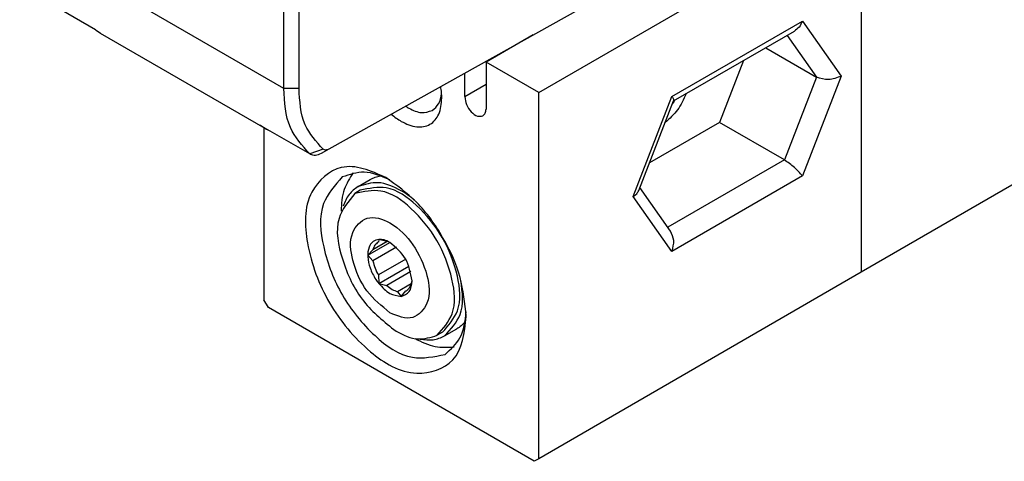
# Model space of a CAD drawing. Header units: millimetres. Extents: x -500 to 692, y -226 to 328.
# Tile 6 of 22: x -162.48 to -153.36, y -49.29 to -45.2. Entities that reach past the tile are written whole.
import ezdxf

# ---------------------------------------------------------------- set-up
doc = ezdxf.new("R2010")
doc.units = ezdxf.units.MM

# ---------------------------------------------------------------- blocks, each defined once
blk = doc.blocks.new('CABEZA_ROSCADA_REGLA_S__14', base_point=(-801.092, -246.449))
at = {"color": 7, "linetype": 'Continuous'}
for p, q in [((-788.364, -229.365), (-773.425, -220.719)), ((-773.425, -220.719), (-773.425, -237.681)), ((-745.655, -221.608), (-773.425, -237.681)), ((-782.114, -229.742), (-776.521, -226.515)), ((-788.616, -226.688), (-790.803, -227.954)), ((-777.848, -227.283), (-775.497, -228.644)), ((-790.803, -227.954), (-790.803, -230.123)), ((-788.364, -229.365), (-790.803, -227.954)), ((-778.881, -227.881), (-779.992, -230.743)), ((-791.793, -229.55), (-791.793, -228.463)), ((-788.364, -246.328), (-788.364, -229.365)), ((-783.73, -233.904), (-782.114, -229.742)), ((-782.119, -229.755), (-782.114, -229.742)), ((-779.992, -230.743), (-783.23, -232.618)), ((-776.987, -232.483), (-779.992, -230.743)), ((-801.092, -230.997), (-801.092, -238.961)), ((-796.732, -233.716), (-796.166, -233.388)), ((-796.631, -233.889), (-796.879, -234.032)), ((-782.254, -235.778), (-783.675, -233.762)), ((-795.764, -236.167), (-795.791, -236.291)), ((-795.405, -236.258), (-795.764, -236.167)), ((-796.274, -236.891), (-795.265, -236.306)), ((-796.044, -236.649), (-796.274, -236.891)), ((-795.379, -236.265), (-796.044, -236.649)), ((-794.952, -236.533), (-796.044, -237.164)), ((-796.274, -236.891), (-796.044, -237.164)), ((-794.525, -237.082), (-795.791, -237.815)), ((-795.764, -238.206), (-794.373, -237.401)), ((-795.791, -237.815), (-795.764, -238.206)), ((-794.291, -237.652), (-795.405, -238.296)), ((-773.425, -237.681), (-788.364, -246.328)), ((-795.764, -238.206), (-795.405, -238.296)), ((-794.267, -238.223), (-794.9, -238.589)), ((-794.26, -238.197), (-794.233, -238.078)), ((-800.88, -239.328), (-801.092, -238.961)), ((-794.9, -238.589), (-794.739, -238.805)), ((-794.739, -238.805), (-794.513, -238.555)), ((-794.513, -238.555), (-794.501, -238.548)), ((-788.576, -246.449), (-800.88, -239.328)), ((-792.724, -240.639), (-792.159, -240.312)), ((-792.824, -240.466), (-793.072, -240.61)), ((-788.364, -246.328), (-788.576, -246.449))]:
    blk.add_line(p, q, dxfattribs=at)
at = {"color": 3, "linetype": 'Continuous'}
for p, q in [((-782.193, -229.545), (-776.151, -226.048)), ((-776.151, -226.048), (-774.354, -228.596)), ((-776.859, -226.711), (-775.497, -228.644)), ((-775.497, -228.644), (-776.987, -232.483)), ((-774.354, -228.596), (-776.151, -233.224)), ((-791.793, -229.55), (-790.803, -228.977)), ((-783.989, -234.173), (-782.193, -229.545)), ((-776.987, -232.483), (-782.377, -235.603)), ((-776.151, -233.224), (-782.193, -236.721)), ((-782.193, -236.721), (-783.989, -234.173))]:
    blk.add_line(p, q, dxfattribs=at)
at = {"color": 7, "linetype": 'Continuous'}
for centre, radius, start, end in [((-795.651, -237.202), 0.976, 66.6939, 75.3959), ((-794.037, -236.76), 2.047, 191.4, 211.0277)]:
    blk.add_arc(centre, radius, start, end, dxfattribs=at)
for points, knots in [([(-776.151, -226.048), (-776.196, -226.146), (-776.281, -226.333), (-776.444, -226.457), (-776.521, -226.515)], [0, 0, 0, 0, 0.3192626, 0.6047194, 0.6047194, 0.6047194, 0.6047194]), ([(-774.354, -228.596), (-774.55, -228.674), (-774.926, -228.825), (-775.311, -228.703), (-775.497, -228.644)], [0, 0, 0, 0, 0.609864, 1.175662, 1.175662, 1.175662, 1.175662]), ([(-793.297, -230.193), (-793.186, -230.097), (-792.943, -229.889), (-792.891, -229.572), (-792.863, -229.4)], [0, 0, 0, 0, 0.4275732, 0.9296149, 0.9296149, 0.9296149, 0.9296149]), ([(-792.854, -229.621), (-792.857, -229.533), (-792.861, -229.353), (-792.891, -229.175), (-792.906, -229.084)], [0, 0, 0, 0, 0.2640183, 0.5397835, 0.5397835, 0.5397835, 0.5397835]), ([(-794.728, -230.697), (-794.496, -230.809), (-794.075, -231.012), (-793.363, -230.901), (-792.909, -230.342), (-792.873, -229.877), (-792.854, -229.621)], [0, 0, 0, 0, 0.759585, 1.378584, 1.996766, 2.754743, 2.754743, 2.754743, 2.754743]), ([(-791.793, -229.55), (-791.774, -229.675), (-791.734, -229.937), (-791.516, -230.246), (-791.241, -230.489), (-791.035, -230.456), (-790.948, -230.442)], [0, 0, 0, 0, 0.375138, 0.780565, 1.128475, 1.382089, 1.382089, 1.382089, 1.382089]), ([(-781.535, -229.417), (-781.654, -229.678), (-781.887, -230.19), (-782.303, -230.569), (-782.507, -230.755)], [0, 0, 0, 0, 0.850111, 1.669388, 1.669388, 1.669388, 1.669388]), ([(-782.193, -229.545), (-782.164, -229.583), (-782.12, -229.643), (-782.116, -229.716), (-782.114, -229.742)], [0, 0, 0, 0, 0.1380729, 0.2162045, 0.2162045, 0.2162045, 0.2162045]), ([(-782.068, -229.725), (-782.084, -229.753), (-782.117, -229.808), (-782.153, -229.862), (-782.171, -229.888)], [0, 0, 0, 0, 0.0965384, 0.1926667, 0.1926667, 0.1926667, 0.1926667]), ([(-794.526, -229.989), (-794.501, -230.006), (-794.451, -230.039), (-794.4, -230.07), (-794.374, -230.085)], [0, 0, 0, 0, 0.0903729, 0.1792766, 0.1792766, 0.1792766, 0.1792766]), ([(-794.374, -230.085), (-794.182, -230.182), (-793.833, -230.359), (-793.463, -230.244), (-793.297, -230.193)], [0, 0, 0, 0, 0.617537, 1.120661, 1.120661, 1.120661, 1.120661]), ([(-790.948, -230.442), (-790.906, -230.404), (-790.815, -230.319), (-790.807, -230.192), (-790.803, -230.123)], [0, 0, 0, 0, 0.1629939, 0.3628017, 0.3628017, 0.3628017, 0.3628017]), ([(-795.192, -230.361), (-795.117, -230.424), (-794.971, -230.547), (-794.808, -230.648), (-794.728, -230.697)], [0, 0, 0, 0, 0.2928867, 0.5739171, 0.5739171, 0.5739171, 0.5739171]), ([(-776.151, -233.224), (-776.269, -233.086), (-776.514, -232.801), (-776.826, -232.591), (-776.987, -232.483)], [0, 0, 0, 0, 0.544, 1.122304, 1.122304, 1.122304, 1.122304]), ([(-795.449, -233.298), (-796.149, -232.987), (-797.439, -232.415), (-799.277, -234.056), (-799.174, -236.581), (-798.197, -239.185), (-796.426, -241.33), (-794.287, -242.677), (-791.949, -241.901), (-791.802, -240.498), (-791.723, -239.735)], [0, 0, 0, 0, 2.109858, 3.883301, 6.245637, 9.204459, 12.163281, 14.525617, 16.29906, 18.408918, 18.408918, 18.408918, 18.408918]), ([(-795.267, -233.407), (-795.66, -233.233), (-796.381, -232.913), (-797.124, -233.159), (-797.461, -233.271)], [0, 0, 0, 0, 1.238558, 2.269339, 2.269339, 2.269339, 2.269339]), ([(-797.461, -233.271), (-797.808, -233.661), (-798.616, -234.57), (-798.384, -236.704), (-797.556, -238.814), (-796.138, -240.583), (-794.404, -241.848), (-793.213, -241.6), (-792.702, -241.493)], [0, 0, 0, 0, 1.510155, 3.517072, 5.920247, 8.323422, 10.330339, 11.840494, 11.840494, 11.840494, 11.840494]), ([(-796.956, -233.083), (-797.116, -233.33), (-797.464, -233.868), (-797.501, -234.509), (-797.521, -234.855)], [0, 0, 0, 0, 0.868904, 1.887961, 1.887961, 1.887961, 1.887961]), ([(-796.166, -233.388), (-796.091, -233.349), (-795.94, -233.272), (-795.773, -233.238), (-795.69, -233.221)], [0, 0, 0, 0, 0.2520761, 0.5070165, 0.5070165, 0.5070165, 0.5070165]), ([(-791.723, -239.735), (-791.786, -239.125), (-791.919, -237.838), (-792.765, -236.041), (-793.901, -234.412), (-794.951, -233.656), (-795.449, -233.298)], [0, 0, 0, 0, 1.828534, 3.855369, 5.882204, 7.710739, 7.710739, 7.710739, 7.710739]), ([(-796.732, -233.716), (-796.883, -233.829), (-797.197, -234.065), (-797.344, -234.431), (-797.42, -234.62)], [0, 0, 0, 0, 0.555662, 1.156696, 1.156696, 1.156696, 1.156696]), ([(-793.072, -240.61), (-792.794, -240.297), (-792.148, -239.57), (-792.334, -237.863), (-792.996, -236.175), (-794.13, -234.76), (-795.517, -233.748), (-796.47, -233.947), (-796.879, -234.032)], [0, 0, 0, 0, 1.208124, 2.813658, 4.736198, 6.658738, 8.264271, 9.472395, 9.472395, 9.472395, 9.472395]), ([(-794.728, -233.916), (-795.086, -233.735), (-795.735, -233.406), (-796.423, -233.62), (-796.732, -233.716)], [0, 0, 0, 0, 1.148906, 2.08495, 2.08495, 2.08495, 2.08495]), ([(-792.824, -240.466), (-792.547, -240.154), (-791.9, -239.427), (-792.086, -237.72), (-792.748, -236.032), (-793.882, -234.617), (-795.27, -233.605), (-796.222, -233.803), (-796.631, -233.889)], [0, 0, 0, 0, 1.208124, 2.813658, 4.736198, 6.658738, 8.264271, 9.472395, 9.472395, 9.472395, 9.472395]), ([(-794.124, -234.341), (-794.222, -234.262), (-794.414, -234.108), (-794.624, -233.979), (-794.728, -233.916)], [0, 0, 0, 0, 0.3760246, 0.7394445, 0.7394445, 0.7394445, 0.7394445]), ([(-783.989, -234.173), (-783.93, -234.135), (-783.821, -234.066), (-783.758, -233.955), (-783.73, -233.904)], [0, 0, 0, 0, 0.2062327, 0.3781989, 0.3781989, 0.3781989, 0.3781989]), ([(-796.879, -234.032), (-797.179, -234.403), (-797.892, -235.282), (-797.493, -237.231), (-796.63, -239.09), (-795.513, -239.988), (-794.975, -240.42)], [0, 0, 0, 0, 1.374363, 3.258967, 5.456172, 7.491677, 7.491677, 7.491677, 7.491677]), ([(-795.258, -239.564), (-794.891, -239.722), (-794.208, -240.016), (-793.326, -239.034), (-793.501, -237.711), (-794.114, -236.395), (-795.057, -235.399), (-796.322, -234.964), (-797.187, -235.931), (-797.011, -237.253), (-796.435, -238.602), (-795.642, -239.25), (-795.258, -239.564)], [0, 0, 0, 0, 1.081612, 2.011886, 3.297102, 4.859806, 6.324148, 7.405858, 8.336175, 9.621289, 11.184019, 12.648433, 12.648433, 12.648433, 12.648433]), ([(-782.193, -236.721), (-782.145, -236.55), (-782.055, -236.227), (-782.19, -235.922), (-782.254, -235.778)], [0, 0, 0, 0, 0.5140954, 0.9715545, 0.9715545, 0.9715545, 0.9715545]), ([(-795.764, -236.167), (-795.863, -236.19), (-796.069, -236.236), (-796.269, -236.563), (-796.304, -237), (-796.188, -237.516), (-796, -237.888), (-795.845, -238.117), (-795.791, -238.176), (-795.764, -238.206)], [0, 0, 0, 0, 0.293826, 0.611788, 1.059243, 1.589034, 2.177319, 2.298316, 2.417979, 2.417979, 2.417979, 2.417979]), ([(-795.265, -236.306), (-795.349, -236.259), (-795.505, -236.173), (-795.682, -236.169), (-795.764, -236.167)], [0, 0, 0, 0, 0.2843776, 0.5250599, 0.5250599, 0.5250599, 0.5250599]), ([(-795.803, -236.298), (-795.858, -236.341), (-795.975, -236.432), (-796.02, -236.574), (-796.044, -236.649)], [0, 0, 0, 0, 0.2047154, 0.4348749, 0.4348749, 0.4348749, 0.4348749]), ([(-794.233, -238.078), (-794.298, -237.72), (-794.428, -237.005), (-794.986, -236.539), (-795.265, -236.306)], [0, 0, 0, 0, 1.055591, 2.109605, 2.109605, 2.109605, 2.109605]), ([(-792.724, -240.639), (-792.437, -240.327), (-791.775, -239.608), (-791.898, -238.623), (-791.967, -238.067)], [0, 0, 0, 0, 1.21958, 2.804765, 2.804765, 2.804765, 2.804765]), ([(-795.764, -238.206), (-795.609, -238.386), (-795.334, -238.707), (-794.92, -238.775), (-794.739, -238.805)], [0, 0, 0, 0, 0.685351, 1.221398, 1.221398, 1.221398, 1.221398]), ([(-795.405, -238.296), (-795.324, -238.364), (-795.173, -238.492), (-794.986, -238.558), (-794.9, -238.589)], [0, 0, 0, 0, 0.3141407, 0.5877291, 0.5877291, 0.5877291, 0.5877291]), ([(-794.739, -238.805), (-794.596, -238.747), (-794.278, -238.618), (-794.249, -238.27), (-794.233, -238.078)], [0, 0, 0, 0, 0.4296383, 0.9561781, 0.9561781, 0.9561781, 0.9561781]), ([(-794.501, -238.548), (-794.446, -238.505), (-794.329, -238.414), (-794.284, -238.272), (-794.26, -238.197)], [0, 0, 0, 0, 0.2047154, 0.4348749, 0.4348749, 0.4348749, 0.4348749]), ([(-792.702, -241.493), (-792.437, -241.256), (-791.854, -240.735), (-791.772, -239.951), (-791.727, -239.523)], [0, 0, 0, 0, 1.030781, 2.269339, 2.269339, 2.269339, 2.269339]), ([(-791.776, -239.983), (-791.833, -240.047), (-791.945, -240.174), (-792.088, -240.266), (-792.159, -240.312)], [0, 0, 0, 0, 0.2549404, 0.5070165, 0.5070165, 0.5070165, 0.5070165]), ([(-794.975, -240.42), (-794.636, -240.592), (-794.019, -240.904), (-793.365, -240.701), (-793.072, -240.61)], [0, 0, 0, 0, 1.09146, 1.980703, 1.980703, 1.980703, 1.980703]), ([(-794.105, -240.756), (-793.795, -240.911), (-793.221, -241.199), (-792.582, -241.165), (-792.288, -241.149)], [0, 0, 0, 0, 1.018976, 1.887822, 1.887822, 1.887822, 1.887822]), ([(-793.852, -240.786), (-793.65, -240.814), (-793.259, -240.869), (-792.898, -240.714), (-792.724, -240.639)], [0, 0, 0, 0, 0.601221, 1.157032, 1.157032, 1.157032, 1.157032])]:
    blk.add_open_spline(points, degree=3, knots=knots, dxfattribs=at)
blk.add_open_spline([(-795.791, -236.291), (-795.793, -236.292), (-795.797, -236.295), (-795.801, -236.297), (-795.803, -236.298)], degree=3, dxfattribs=at)
blk = doc.blocks.new('REGLA_S-320-T__15', base_point=(-812.406, -232.303))
at = {"color": 7, "linetype": 'Continuous'}
for p, q in [((-800.173, -229.171), (-800.173, -211.264)), ((-799.466, -229.171), (-799.466, -211.264)), ((-808.896, -226.459), (-811.168, -225.148)), ((-786.384, -225.446), (-798.086, -231.978)), ((-808.864, -226.481), (-808.896, -226.459)), ((-808.661, -226.616), (-808.864, -226.481)), ((-801.031, -231.032), (-808.661, -226.616)), ((-798.969, -232.205), (-801.238, -230.895)), ((-801.031, -231.032), (-801.238, -230.895)), ((-798.086, -231.978), (-798.446, -232.185)), ((-798.935, -232.228), (-798.969, -232.205))]:
    blk.add_line(p, q, dxfattribs=at)
at = {"color": 3, "linetype": 'Continuous'}
for p, q in [((-800.173, -229.171), (-812.406, -222.09)), ((-799.466, -229.171), (-800.173, -229.171)), ((-801.238, -230.895), (-801.275, -230.871)), ((-798.348, -231.988), (-798.969, -232.205))]:
    blk.add_line(p, q, dxfattribs=at)
at = {"color": 7, "linetype": 'Continuous'}
for points, knots in [([(-798.969, -232.205), (-799.315, -231.817), (-800.079, -230.96), (-800.14, -229.804), (-800.173, -229.171)], [0, 0, 0, 0, 1.514939, 3.352047, 3.352047, 3.352047, 3.352047]), ([(-798.348, -231.988), (-798.669, -231.628), (-799.379, -230.832), (-799.435, -229.759), (-799.466, -229.171)], [0, 0, 0, 0, 1.406729, 3.112615, 3.112615, 3.112615, 3.112615]), ([(-800.769, -231.163), (-800.814, -231.143), (-800.903, -231.104), (-800.988, -231.056), (-801.031, -231.032)], [0, 0, 0, 0, 0.1466446, 0.2929354, 0.2929354, 0.2929354, 0.2929354]), ([(-798.086, -231.978), (-798.134, -232.001), (-798.221, -232.043), (-798.309, -232.005), (-798.348, -231.988)], [0, 0, 0, 0, 0.1505809, 0.273226, 0.273226, 0.273226, 0.273226]), ([(-798.446, -232.185), (-798.534, -232.227), (-798.693, -232.305), (-798.86, -232.252), (-798.935, -232.228)], [0, 0, 0, 0, 0.2788376, 0.507372, 0.507372, 0.507372, 0.507372])]:
    blk.add_open_spline(points, degree=3, knots=knots, dxfattribs=at)
blk = doc.blocks.new('REGLA_S2-320-T__16', base_point=(-812.406, -246.449))
for name, p in [('REGLA_S-320-T__15', (-812.406, -232.303)), ('CABEZA_ROSCADA_REGLA_S__14', (-801.092, -246.449))]:
    blk.add_blockref(name, p)
blk = doc.blocks.new('Iso0', base_point=(-732.75, -185))
blk.add_blockref('REGLA_S2-320-T__16', (-812.406, -246.449))

msp = doc.modelspace()

# ---------------------------------------------------------------- block references
at = {"xscale": 0.2, "yscale": 0.2, "zscale": 0.2}
msp.add_blockref('Iso0', (-146.55, -37), dxfattribs=at)

doc.saveas('drawing.dxf')
